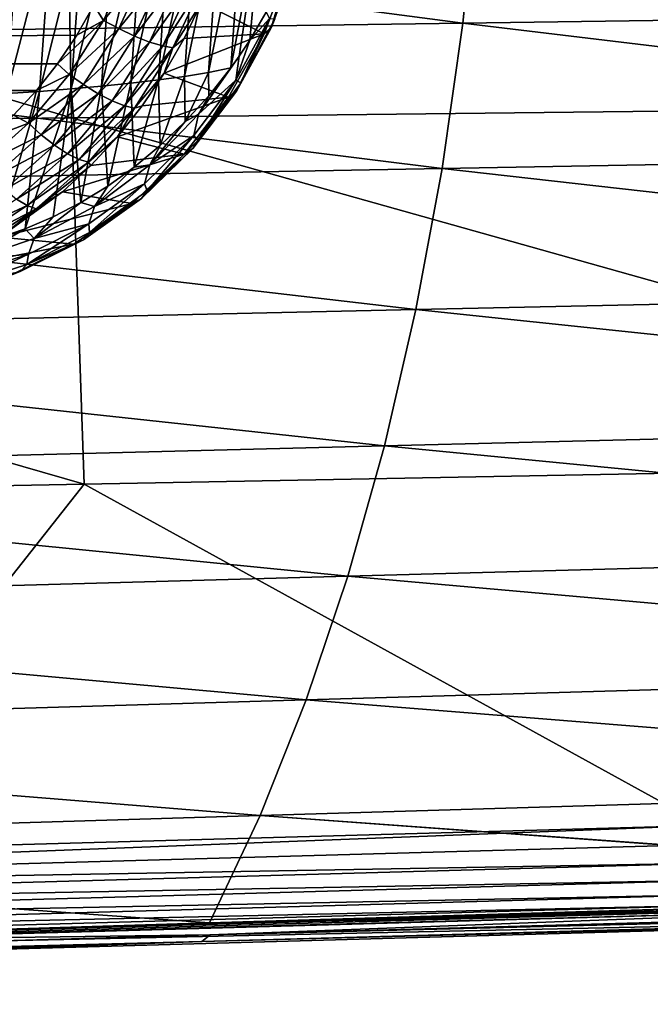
# Model space of a CAD drawing. Header units: metres. Extents: x -27 to 243, y -26 to 26.
# Tile 68 of 88: x 112.42 to 120.58, y -18.58 to -5.85. Entities that reach past the tile are written whole.
import ezdxf

# ---------------------------------------------------------------- set-up
doc = ezdxf.new("R2010")
doc.units = ezdxf.units.M
doc.layers.add('solid_ASS_SW0001', color=7, linetype='CONTINUOUS')

msp = doc.modelspace()

# ---------------------------------------------------------------- linework, layer by layer
at = {"layer": 'solid_ASS_SW0001'}
for points in [[(113.006012, -2.364045, 96.444016), (97.319725, -2.423526, 88.453445), (113.086235, -7.11376, 96.296303)], [(128.677139, -2.305746, 104.462959), (113.006012, -2.364045, 96.444016), (128.756989, -6.938225, 104.315926)], [(113.006012, -2.364045, 96.444016), (113.086235, -7.11376, 96.296303), (128.756989, -6.938225, 104.315926)], [(97.319725, -2.423526, 88.453445), (97.400284, -7.292784, 88.305099), (113.086235, -7.11376, 96.296303)], [(104.534264, -4.098828, 63.796749), (118.347374, -3.969268, 71.598267), (118.151649, -5.889121, 71.958725)], [(118.151649, -5.889121, 71.958725), (118.347374, -3.969268, 71.598267), (131.98407, -5.69808, 79.724754)], [(104.323822, -6.08365, 64.184326), (104.534264, -4.098828, 63.796749), (118.151649, -5.889121, 71.958725)], [(115.555763, -4.301468, 147.557709), (115.256279, -6.317366, 147.788208), (115.148346, -6.469634, 147.702942)], [(115.296707, -4.343181, 147.217789), (115.555763, -4.301468, 147.557709), (115.148346, -6.469634, 147.702942)], [(115.555763, -4.301468, 147.557709), (115.391693, -6.111876, 147.901688), (115.256279, -6.317366, 147.788208)], [(115.555763, -4.301468, 147.557709), (115.605896, -5.745965, 148.101624), (115.391693, -6.111876, 147.901688)], [(114.360176, -4.446177, 146.264496), (114.209801, -6.625268, 146.753067), (113.852104, -6.667809, 146.454681)], [(114.003914, -4.474385, 145.965103), (114.360176, -4.446177, 146.264496), (113.852104, -6.667809, 146.454681)], [(114.696091, -4.415143, 146.572357), (114.546806, -6.578413, 147.05983), (114.209801, -6.625268, 146.753067)], [(114.360176, -4.446177, 146.264496), (114.696091, -4.415143, 146.572357), (114.209801, -6.625268, 146.753067)], [(115.009201, -4.380941, 146.88974), (114.860573, -6.526711, 147.376038), (114.546806, -6.578413, 147.05983)], [(114.696091, -4.415143, 146.572357), (115.009201, -4.380941, 146.88974), (114.546806, -6.578413, 147.05983)], [(115.296707, -4.343181, 147.217789), (115.148346, -6.469634, 147.702942), (114.860573, -6.526711, 147.376038)], [(115.009201, -4.380941, 146.88974), (115.296707, -4.343181, 147.217789), (114.860573, -6.526711, 147.376038)], [(112.829979, -4.5444, 145.110779), (112.672165, -6.773143, 145.602936), (112.248344, -6.801892, 145.33139)], [(112.40863, -4.563566, 144.838531), (112.829979, -4.5444, 145.110779), (112.248344, -6.801892, 145.33139)], [(113.237198, -4.523272, 145.388916), (113.08165, -6.741404, 145.880295), (112.672165, -6.773143, 145.602936)], [(112.829979, -4.5444, 145.110779), (113.237198, -4.523272, 145.388916), (112.672165, -6.773143, 145.602936)], [(113.629044, -4.500007, 145.673477), (113.475502, -6.706405, 146.163986), (113.08165, -6.741404, 145.880295)], [(113.237198, -4.523272, 145.388916), (113.629044, -4.500007, 145.673477), (113.08165, -6.741404, 145.880295)], [(114.003914, -4.474385, 145.965103), (113.852104, -6.667809, 146.454681), (113.475502, -6.706405, 146.163986)], [(113.629044, -4.500007, 145.673477), (114.003914, -4.474385, 145.965103), (113.475502, -6.706405, 146.163986)], [(113.373817, -5.658656, 152.123856), (113.501251, -5.855403, 152.136627), (113.852806, -5.092755, 152.318954)], [(113.852806, -5.092755, 152.318954), (113.501251, -5.855403, 152.136627), (114.061272, -5.173744, 152.31868)], [(115.98867, -5.077709, 149.022171), (115.668686, -5.951799, 148.709305), (115.715881, -5.835172, 148.492844)], [(115.90683, -5.158488, 149.227966), (115.668686, -5.951799, 148.709305), (115.98867, -5.077709, 149.022171)], [(113.501251, -5.855403, 152.136627), (113.697983, -5.961523, 152.129486), (114.061272, -5.173744, 152.31868)], [(114.061272, -5.173744, 152.31868), (113.697983, -5.961523, 152.129486), (114.276207, -5.246561, 152.266541)], [(114.769272, -5.623775, 151.61586), (115.577011, -6.029277, 148.913345), (115.90683, -5.158488, 149.227966)], [(115.90683, -5.158488, 149.227966), (115.577011, -6.029277, 148.913345), (115.668686, -5.951799, 148.709305)], [(113.697983, -5.961523, 152.129486), (113.901939, -6.057416, 152.070953), (114.276207, -5.246561, 152.266541)], [(114.276207, -5.246561, 152.266541), (113.901939, -6.057416, 152.070953), (114.480133, -5.30441, 152.162552)], [(113.901939, -6.057416, 152.070953), (114.096611, -6.134179, 151.961609), (114.480133, -5.30441, 152.162552)], [(114.480133, -5.30441, 152.162552), (114.096611, -6.134179, 151.961609), (114.656387, -5.342564, 152.015198)], [(114.096611, -6.134179, 151.961609), (114.266106, -6.185538, 151.810394), (114.656387, -5.342564, 152.015198)], [(114.656387, -5.342564, 152.015198), (114.266106, -6.185538, 151.810394), (114.793472, -5.359591, 151.839249)], [(114.266106, -6.185538, 151.810394), (114.399239, -6.20948, 151.632217), (114.793472, -5.359591, 151.839249)], [(114.793472, -5.359591, 151.839249), (114.399239, -6.20948, 151.632217), (114.769272, -5.623775, 151.61586)], [(113.373817, -5.658656, 152.123856), (-24.759899, -5.492812, 99.109795), (-24.426003, -6.832743, 99.144165)], [(113.373817, -5.658656, 152.123856), (-24.426003, -6.832743, 99.144165), (113.152748, -6.046762, 152.013199)], [(113.373817, -5.658656, 152.123856), (113.152748, -6.046762, 152.013199), (113.501251, -5.855403, 152.136627)], [(114.399239, -6.20948, 151.632217), (114.544144, -6.090845, 151.504715), (114.769272, -5.623775, 151.61586)], [(114.544144, -6.090845, 151.504715), (115.577011, -6.029277, 148.913345), (114.769272, -5.623775, 151.61586)], [(118.151649, -5.889121, 71.958725), (131.98407, -5.69808, 79.724754), (131.735504, -7.520349, 80.182571)], [(112.905273, -6.414779, 151.892166), (113.057213, -6.556632, 151.916763), (113.501251, -5.855403, 152.136627)], [(113.152748, -6.046762, 152.013199), (112.905273, -6.414779, 151.892166), (113.501251, -5.855403, 152.136627)], [(113.501251, -5.855403, 152.136627), (113.057213, -6.556632, 151.916763), (113.697983, -5.961523, 152.129486)], [(115.646904, -5.829897, 148.230545), (115.213768, -6.626832, 147.909515), (115.391693, -6.111876, 147.901688)], [(115.27739, -6.661425, 148.165192), (115.213768, -6.626832, 147.909515), (115.646904, -5.829897, 148.230545)], [(115.715881, -5.835172, 148.492844), (115.27739, -6.661425, 148.165192), (115.646904, -5.829897, 148.230545)], [(115.668686, -5.951799, 148.709305), (115.27739, -6.661425, 148.165192), (115.715881, -5.835172, 148.492844)], [(115.646904, -5.829897, 148.230545), (115.391693, -6.111876, 147.901688), (115.605896, -5.745965, 148.101624)], [(104.323822, -6.08365, 64.184326), (118.151649, -5.889121, 71.958725), (117.883118, -7.769177, 72.453323)], [(113.057213, -6.556632, 151.916763), (113.239105, -6.685839, 151.901382), (113.697983, -5.961523, 152.129486)], [(113.697983, -5.961523, 152.129486), (113.239105, -6.685839, 151.901382), (113.901939, -6.057416, 152.070953)], [(115.668686, -5.951799, 148.709305), (115.220825, -6.771192, 148.381561), (115.27739, -6.661425, 148.165192)], [(115.577011, -6.029277, 148.913345), (115.220825, -6.771192, 148.381561), (115.668686, -5.951799, 148.709305)], [(117.883118, -7.769177, 72.453323), (118.151649, -5.889121, 71.958725), (131.735504, -7.520349, 80.182571)], [(113.152748, -6.046762, 152.013199), (-24.426003, -6.832743, 99.144165), (112.905273, -6.414779, 151.892166)], [(104.034508, -8.023688, 64.717186), (104.323822, -6.08365, 64.184326), (117.883118, -7.769177, 72.453323)], [(113.239105, -6.685839, 151.901382), (113.429169, -6.802933, 151.835175), (113.901939, -6.057416, 152.070953)], [(113.901939, -6.057416, 152.070953), (113.429169, -6.802933, 151.835175), (114.096611, -6.134179, 151.961609)], [(114.286964, -6.537615, 151.380585), (115.117699, -6.847773, 148.582123), (115.577011, -6.029277, 148.913345)], [(114.286964, -6.537615, 151.380585), (115.577011, -6.029277, 148.913345), (114.544144, -6.090845, 151.504715)], [(114.399239, -6.20948, 151.632217), (114.286964, -6.537615, 151.380585), (114.544144, -6.090845, 151.504715)], [(115.577011, -6.029277, 148.913345), (115.117699, -6.847773, 148.582123), (115.220825, -6.771192, 148.381561)], [(115.213768, -6.626832, 147.909515), (115.256279, -6.317366, 147.788208), (115.391693, -6.111876, 147.901688)], [(113.429169, -6.802933, 151.835175), (113.612144, -6.89707, 151.719391), (114.096611, -6.134179, 151.961609)], [(114.096611, -6.134179, 151.961609), (113.612144, -6.89707, 151.719391), (114.266106, -6.185538, 151.810394)], [(113.612144, -6.89707, 151.719391), (113.773087, -6.96056, 151.563507), (114.266106, -6.185538, 151.810394)], [(114.266106, -6.185538, 151.810394), (113.773087, -6.96056, 151.563507), (114.399239, -6.20948, 151.632217)], [(113.773087, -6.96056, 151.563507), (113.901237, -6.990854, 151.382675), (114.399239, -6.20948, 151.632217)], [(114.399239, -6.20948, 151.632217), (113.901237, -6.990854, 151.382675), (114.286964, -6.537615, 151.380585)], [(114.730797, -7.069283, 147.445358), (115.148346, -6.469634, 147.702942), (115.256279, -6.317366, 147.788208)], [(115.213768, -6.626832, 147.909515), (114.730797, -7.069283, 147.445358), (115.256279, -6.317366, 147.788208)], [(112.905273, -6.414779, 151.892166), (-24.426003, -6.832743, 99.144165), (112.632767, -6.760537, 151.761673)], [(112.905273, -6.414779, 151.892166), (112.632767, -6.760537, 151.761673), (113.057213, -6.556632, 151.916763)], [(114.730797, -7.069283, 147.445358), (115.144119, -6.475397, 147.699677), (115.148346, -6.469634, 147.702942)], [(114.730797, -7.069283, 147.445358), (114.864388, -6.829264, 147.495377), (115.144119, -6.475397, 147.699677)], [(114.860573, -6.526711, 147.376038), (115.148346, -6.469634, 147.702942), (114.864388, -6.829264, 147.495377)], [(115.148346, -6.469634, 147.702942), (115.144119, -6.475397, 147.699677), (114.864388, -6.829264, 147.495377)], [(113.057213, -6.556632, 151.916763), (112.528328, -7.183308, 151.664841), (113.239105, -6.685839, 151.901382)], [(112.632767, -6.760537, 151.761673), (112.528328, -7.183308, 151.664841), (113.057213, -6.556632, 151.916763)], [(113.901237, -6.990854, 151.382675), (113.999123, -6.961546, 151.244446), (114.286964, -6.537615, 151.380585)], [(113.999123, -6.961546, 151.244446), (115.117699, -6.847773, 148.582123), (114.286964, -6.537615, 151.380585)], [(114.209801, -6.625268, 146.753067), (114.546806, -6.578413, 147.05983), (114.234001, -7.47335, 147.093155)], [(114.546806, -6.578413, 147.05983), (114.558189, -7.164479, 147.292084), (114.234001, -7.47335, 147.093155)], [(114.546806, -6.578413, 147.05983), (114.860573, -6.526711, 147.376038), (114.558189, -7.164479, 147.292084)], [(114.860573, -6.526711, 147.376038), (114.864388, -6.829264, 147.495377), (114.558189, -7.164479, 147.292084)], [(113.08165, -6.741404, 145.880295), (112.848793, -8.395581, 146.330078), (112.485847, -8.550239, 146.138306)], [(112.672165, -6.773143, 145.602936), (113.08165, -6.741404, 145.880295), (112.485847, -8.550239, 146.138306)], [(112.528328, -7.183308, 151.664841), (112.692505, -7.333143, 151.640076), (113.239105, -6.685839, 151.901382)], [(113.239105, -6.685839, 151.901382), (112.692505, -7.333143, 151.640076), (113.429169, -6.802933, 151.835175)], [(113.08165, -6.741404, 145.880295), (113.204491, -8.212502, 146.519363), (112.848793, -8.395581, 146.330078)], [(113.08165, -6.741404, 145.880295), (113.475502, -6.706405, 146.163986), (113.204491, -8.212502, 146.519363)], [(113.475502, -6.706405, 146.163986), (113.554573, -7.998393, 146.708466), (113.204491, -8.212502, 146.519363)], [(113.475502, -6.706405, 146.163986), (113.852104, -6.667809, 146.454681), (113.554573, -7.998393, 146.708466)], [(113.852104, -6.667809, 146.454681), (113.898499, -7.751779, 146.8992), (113.554573, -7.998393, 146.708466)], [(113.852104, -6.667809, 146.454681), (114.209801, -6.625268, 146.753067), (113.898499, -7.751779, 146.8992)], [(114.209801, -6.625268, 146.753067), (114.234001, -7.47335, 147.093155), (113.898499, -7.751779, 146.8992)], [(115.213768, -6.626832, 147.909515), (114.670311, -7.345702, 147.569763), (114.730797, -7.069283, 147.445358)], [(114.721924, -7.409166, 147.817459), (114.670311, -7.345702, 147.569763), (115.213768, -6.626832, 147.909515)], [(115.27739, -6.661425, 148.165192), (114.721924, -7.409166, 147.817459), (115.213768, -6.626832, 147.909515)], [(115.220825, -6.771192, 148.381561), (114.721924, -7.409166, 147.817459), (115.27739, -6.661425, 148.165192)], [(112.632767, -6.760537, 151.761673), (-24.426003, -6.832743, 99.144165), (112.337029, -7.081828, 151.622879)], [(112.672165, -6.773143, 145.602936), (112.485847, -8.550239, 146.138306), (112.113579, -8.677794, 145.941757)], [(112.248344, -6.801892, 145.33139), (112.672165, -6.773143, 145.602936), (112.113579, -8.677794, 145.941757)], [(112.632767, -6.760537, 151.761673), (112.337029, -7.081828, 151.622879), (112.528328, -7.183308, 151.664841)], [(112.692505, -7.333143, 151.640076), (112.865982, -7.469179, 151.565109), (113.429169, -6.802933, 151.835175)], [(113.429169, -6.802933, 151.835175), (112.865982, -7.469179, 151.565109), (113.612144, -6.89707, 151.719391)], [(113.682121, -7.360296, 151.097229), (114.544327, -7.585416, 148.230942), (115.117699, -6.847773, 148.582123)], [(113.682121, -7.360296, 151.097229), (115.117699, -6.847773, 148.582123), (113.999123, -6.961546, 151.244446)], [(115.117699, -6.847773, 148.582123), (114.544327, -7.585416, 148.230942), (114.657219, -7.513494, 148.033051)], [(114.730797, -7.069283, 147.445358), (114.558189, -7.164479, 147.292084), (114.864388, -6.829264, 147.495377)], [(115.220825, -6.771192, 148.381561), (114.657219, -7.513494, 148.033051), (114.721924, -7.409166, 147.817459)], [(115.117699, -6.847773, 148.582123), (114.657219, -7.513494, 148.033051), (115.220825, -6.771192, 148.381561)], [(112.865982, -7.469179, 151.565109), (113.034981, -7.57884, 151.442001), (113.612144, -6.89707, 151.719391)], [(113.612144, -6.89707, 151.719391), (113.034981, -7.57884, 151.442001), (113.773087, -6.96056, 151.563507)], [(113.034981, -7.57884, 151.442001), (113.185722, -7.653167, 151.280792), (113.773087, -6.96056, 151.563507)], [(128.756989, -6.938225, 104.315926), (113.086235, -7.11376, 96.296303), (128.9198, -11.562276, 104.01593)], [(113.773087, -6.96056, 151.563507), (113.185722, -7.653167, 151.280792), (113.901237, -6.990854, 151.382675)], [(113.185722, -7.653167, 151.280792), (113.30793, -7.689136, 151.096909), (113.901237, -6.990854, 151.382675)], [(113.901237, -6.990854, 151.382675), (113.30793, -7.689136, 151.096909), (113.682121, -7.360296, 151.097229)], [(113.901237, -6.990854, 151.382675), (113.682121, -7.360296, 151.097229), (113.999123, -6.961546, 151.244446)], [(113.086235, -7.11376, 96.296303), (97.400284, -7.292784, 88.305099), (113.249794, -11.855186, 95.994934)], [(112.337029, -7.081828, 151.622879), (112.019974, -7.376646, 151.476944), (112.528328, -7.183308, 151.664841)], [(113.086235, -7.11376, 96.296303), (113.249794, -11.855186, 95.994934), (128.9198, -11.562276, 104.01593)], [(114.730797, -7.069283, 147.445358), (114.101006, -7.722132, 147.082504), (114.558189, -7.164479, 147.292084)], [(114.670311, -7.345702, 147.569763), (114.101006, -7.722132, 147.082504), (114.730797, -7.069283, 147.445358)], [(112.528328, -7.183308, 151.664841), (111.923798, -7.723577, 151.387024), (112.692505, -7.333143, 151.640076)], [(112.019974, -7.376646, 151.476944), (111.923798, -7.723577, 151.387024), (112.528328, -7.183308, 151.664841)], [(114.101006, -7.722132, 147.082504), (114.234001, -7.47335, 147.093155), (114.558189, -7.164479, 147.292084)], [(97.400284, -7.292784, 88.305099), (97.564232, -12.153832, 88.003036), (113.249794, -11.855186, 95.994934)], [(111.923798, -7.723577, 151.387024), (112.067642, -7.891202, 151.35199), (112.692505, -7.333143, 151.640076)], [(112.692505, -7.333143, 151.640076), (112.067642, -7.891202, 151.35199), (112.865982, -7.469179, 151.565109)], [(113.30793, -7.689136, 151.096909), (113.3377, -7.731559, 150.940048), (113.682121, -7.360296, 151.097229)], [(113.3377, -7.731559, 150.940048), (114.544327, -7.585416, 148.230942), (113.682121, -7.360296, 151.097229)], [(114.670311, -7.345702, 147.569763), (114.029984, -7.970231, 147.210419), (114.101006, -7.722132, 147.082504)], [(114.063499, -8.060036, 147.448563), (114.029984, -7.970231, 147.210419), (114.670311, -7.345702, 147.569763)], [(114.721924, -7.409166, 147.817459), (114.063499, -8.060036, 147.448563), (114.670311, -7.345702, 147.569763)], [(112.067642, -7.891202, 151.35199), (112.222092, -8.043574, 151.267456), (112.865982, -7.469179, 151.565109)], [(112.865982, -7.469179, 151.565109), (112.222092, -8.043574, 151.267456), (113.034981, -7.57884, 151.442001)], [(114.101006, -7.722132, 147.082504), (113.898499, -7.751779, 146.8992), (114.234001, -7.47335, 147.093155)], [(114.657219, -7.513494, 148.033051), (113.991653, -8.159777, 147.663086), (114.063499, -8.060036, 147.448563)], [(114.544327, -7.585416, 148.230942), (113.991653, -8.159777, 147.663086), (114.657219, -7.513494, 148.033051)], [(114.657219, -7.513494, 148.033051), (114.063499, -8.060036, 147.448563), (114.721924, -7.409166, 147.817459)], [(112.222092, -8.043574, 151.267456), (112.375084, -8.166622, 151.136307), (113.034981, -7.57884, 151.442001)], [(113.034981, -7.57884, 151.442001), (112.375084, -8.166622, 151.136307), (113.185722, -7.653167, 151.280792)], [(112.96788, -8.073074, 150.774078), (113.872246, -8.223683, 147.859695), (114.544327, -7.585416, 148.230942)], [(112.96788, -8.073074, 150.774078), (114.544327, -7.585416, 148.230942), (113.3377, -7.731559, 150.940048)], [(114.544327, -7.585416, 148.230942), (113.872246, -8.223683, 147.859695), (113.991653, -8.159777, 147.663086)], [(117.883118, -7.769177, 72.453323), (131.735504, -7.520349, 80.182571), (131.421112, -9.296339, 80.761627)], [(104.034508, -8.023688, 64.717186), (117.883118, -7.769177, 72.453323), (117.543396, -9.596853, 73.079033)], [(112.375084, -8.166622, 151.136307), (112.514114, -8.250298, 150.969269), (113.185722, -7.653167, 151.280792)], [(113.185722, -7.653167, 151.280792), (112.514114, -8.250298, 150.969269), (113.30793, -7.689136, 151.096909)], [(112.514114, -8.250298, 150.969269), (112.629509, -8.29116, 150.782028), (113.30793, -7.689136, 151.096909)], [(113.30793, -7.689136, 151.096909), (112.629509, -8.29116, 150.782028), (113.3377, -7.731559, 150.940048)], [(112.629509, -8.29116, 150.782028), (112.96788, -8.073074, 150.774078), (113.3377, -7.731559, 150.940048)], [(114.101006, -7.722132, 147.082504), (113.384636, -8.261658, 146.700409), (113.898499, -7.751779, 146.8992)], [(114.029984, -7.970231, 147.210419), (113.384636, -8.261658, 146.700409), (114.101006, -7.722132, 147.082504)], [(113.384636, -8.261658, 146.700409), (113.554573, -7.998393, 146.708466), (113.898499, -7.751779, 146.8992)], [(117.543396, -9.596853, 73.079033), (117.883118, -7.769177, 72.453323), (131.421112, -9.296339, 80.761627)], [(103.668304, -9.904759, 65.39167), (104.034508, -8.023688, 64.717186), (117.543396, -9.596853, 73.079033)], [(113.384636, -8.261658, 146.700409), (113.204491, -8.212502, 146.519363), (113.554573, -7.998393, 146.708466)], [(114.029984, -7.970231, 147.210419), (113.309769, -8.4857, 146.832153), (113.384636, -8.261658, 146.700409)], [(113.319115, -8.598126, 147.059052), (113.309769, -8.4857, 146.832153), (114.029984, -7.970231, 147.210419)], [(114.063499, -8.060036, 147.448563), (113.319115, -8.598126, 147.059052), (114.029984, -7.970231, 147.210419)], [(112.16037, -8.659362, 150.420578), (113.872246, -8.223683, 147.859695), (112.96788, -8.073074, 150.774078)], [(112.629509, -8.29116, 150.782028), (112.16037, -8.659362, 150.420578), (112.96788, -8.073074, 150.774078)], [(113.991653, -8.159777, 147.663086), (113.319115, -8.598126, 147.059052), (114.063499, -8.060036, 147.448563)], [(112.375084, -8.166622, 151.136307), (111.643929, -8.649222, 150.809708), (112.514114, -8.250298, 150.969269)], [(111.643929, -8.649222, 150.809708), (111.769958, -8.740578, 150.63649), (112.514114, -8.250298, 150.969269)], [(112.514114, -8.250298, 150.969269), (111.769958, -8.740578, 150.63649), (112.629509, -8.29116, 150.782028)], [(112.16037, -8.659362, 150.420578), (113.117805, -8.748683, 147.46843), (113.872246, -8.223683, 147.859695)], [(112.60392, -8.675288, 146.298431), (112.848793, -8.395581, 146.330078), (113.204491, -8.212502, 146.519363)], [(113.384636, -8.261658, 146.700409), (112.60392, -8.675288, 146.298431), (113.204491, -8.212502, 146.519363)], [(113.309769, -8.4857, 146.832153), (112.60392, -8.675288, 146.298431), (113.384636, -8.261658, 146.700409)], [(113.872246, -8.223683, 147.859695), (113.117805, -8.748683, 147.46843), (113.240181, -8.694377, 147.271896)], [(113.991653, -8.159777, 147.663086), (113.240181, -8.694377, 147.271896), (113.319115, -8.598126, 147.059052)], [(113.872246, -8.223683, 147.859695), (113.240181, -8.694377, 147.271896), (113.991653, -8.159777, 147.663086)], [(111.769958, -8.740578, 150.63649), (111.877777, -8.785463, 150.445694), (112.629509, -8.29116, 150.782028)], [(112.629509, -8.29116, 150.782028), (111.877777, -8.785463, 150.445694), (112.16037, -8.659362, 150.420578)], [(112.60392, -8.675288, 146.298431), (112.485847, -8.550239, 146.138306), (112.848793, -8.395581, 146.330078)], [(112.509102, -9.010777, 146.647873), (112.529594, -8.880878, 146.434067), (113.309769, -8.4857, 146.832153)], [(113.319115, -8.598126, 147.059052), (112.509102, -9.010777, 146.647873), (113.309769, -8.4857, 146.832153)], [(113.309769, -8.4857, 146.832153), (112.529594, -8.880878, 146.434067), (112.60392, -8.675288, 146.298431)], [(111.277687, -9.105968, 150.046631), (113.117805, -8.748683, 147.46843), (112.16037, -8.659362, 150.420578)], [(111.781082, -8.955393, 145.875015), (112.113579, -8.677794, 145.941757), (112.485847, -8.550239, 146.138306)], [(112.60392, -8.675288, 146.298431), (111.781082, -8.955393, 145.875015), (112.485847, -8.550239, 146.138306)], [(113.240181, -8.694377, 147.271896), (112.509102, -9.010777, 146.647873), (113.319115, -8.598126, 147.059052)], [(111.277687, -9.105968, 150.046631), (112.299973, -9.149091, 147.055557), (113.117805, -8.748683, 147.46843)], [(112.529594, -8.880878, 146.434067), (111.781082, -8.955393, 145.875015), (112.60392, -8.675288, 146.298431)], [(113.117805, -8.748683, 147.46843), (112.299973, -9.149091, 147.055557), (112.422119, -9.104403, 146.858185)], [(113.240181, -8.694377, 147.271896), (112.422119, -9.104403, 146.858185), (112.509102, -9.010777, 146.647873)], [(113.117805, -8.748683, 147.46843), (112.422119, -9.104403, 146.858185), (113.240181, -8.694377, 147.271896)], [(111.654984, -9.289029, 146.213928), (111.709595, -9.148401, 146.015015), (112.529594, -8.880878, 146.434067)], [(112.509102, -9.010777, 146.647873), (111.654984, -9.289029, 146.213928), (112.529594, -8.880878, 146.434067)], [(112.529594, -8.880878, 146.434067), (111.709595, -9.148401, 146.015015), (111.781082, -8.955393, 145.875015)], [(112.422119, -9.104403, 146.858185), (111.654984, -9.289029, 146.213928), (112.509102, -9.010777, 146.647873)], [(112.422119, -9.104403, 146.858185), (111.558754, -9.380058, 146.420959), (111.654984, -9.289029, 146.213928)], [(112.299973, -9.149091, 147.055557), (111.558754, -9.380058, 146.420959), (112.422119, -9.104403, 146.858185)], [(117.543396, -9.596853, 73.079033), (131.421112, -9.296339, 80.761627), (131.042725, -11.014972, 81.458542)], [(103.668304, -9.904759, 65.39167), (117.543396, -9.596853, 73.079033), (117.134689, -11.359676, 73.831764)], [(117.134689, -11.359676, 73.831764), (117.543396, -9.596853, 73.079033), (131.042725, -11.014972, 81.458542)], [(103.227821, -11.712902, 66.202927), (103.668304, -9.904759, 65.39167), (117.134689, -11.359676, 73.831764)], [(117.134689, -11.359676, 73.831764), (131.042725, -11.014972, 81.458542), (130.602722, -12.665453, 82.268875)], [(103.227821, -11.712902, 66.202927), (117.134689, -11.359676, 73.831764), (116.659836, -13.045553, 74.706306)], [(116.659836, -13.045553, 74.706306), (117.134689, -11.359676, 73.831764), (130.602722, -12.665453, 82.268875)], [(128.9198, -11.562276, 104.01593), (113.249794, -11.855186, 95.994934), (121.273529, -16.268679, 99.529518)], [(102.716377, -13.434647, 67.144852), (103.227821, -11.712902, 66.202927), (116.659836, -13.045553, 74.706306)], [(113.249794, -11.855186, 95.994934), (97.564232, -12.153832, 88.003036), (109.504814, -16.596338, 93.511894)], [(113.249794, -11.855186, 95.994934), (109.504814, -16.596338, 93.511894), (121.273529, -16.268679, 99.529518)], [(116.659836, -13.045553, 74.706306), (130.602722, -12.665453, 82.268875), (130.10405, -14.237536, 83.187187)], [(102.716377, -13.434647, 67.144852), (116.659836, -13.045553, 74.706306), (116.122261, -14.643035, 75.696274)], [(116.122261, -14.643035, 75.696274), (116.659836, -13.045553, 74.706306), (130.10405, -14.237536, 83.187187)], [(102.137955, -15.057275, 68.210068), (102.716377, -13.434647, 67.144852), (116.122261, -14.643035, 75.696274)], [(116.122261, -14.643035, 75.696274), (130.10405, -14.237536, 83.187187), (129.55014, -15.721707, 84.20713)], [(102.137955, -15.057275, 68.210068), (116.122261, -14.643035, 75.696274), (115.525955, -16.141523, 76.794304)], [(115.525955, -16.141523, 76.794304), (116.122261, -14.643035, 75.696274), (129.55014, -15.721707, 84.20713)], [(101.497131, -16.569025, 69.390121), (102.137955, -15.057275, 68.210068), (115.525955, -16.141523, 76.794304)], [(115.525955, -16.141523, 76.794304), (129.55014, -15.721707, 84.20713), (128.944656, -17.109283, 85.321602)], [(101.497131, -16.569025, 69.390121), (115.525955, -16.141523, 76.794304), (114.873665, -17.531538, 77.991516)], [(115.525955, -16.141523, 76.794304), (128.809311, -17.113319, 85.251022), (114.873665, -17.531538, 77.991516)], [(115.525955, -16.141523, 76.794304), (128.944656, -17.109283, 85.321602), (128.809311, -17.113319, 85.251022)], [(121.273529, -16.268679, 99.529518), (109.504814, -16.596338, 93.511894), (97.76181, -17.175125, 87.466827)], [(121.304756, -16.514429, 99.481964), (121.273529, -16.268679, 99.529518), (97.76181, -17.175125, 87.466827)], [(121.360283, -16.756865, 99.386772), (121.304756, -16.514429, 99.481964), (97.76181, -17.175125, 87.466827)], [(101.497131, -16.569025, 69.390121), (114.873665, -17.531538, 77.991516), (111.278893, -17.640293, 76.12149)], [(121.360283, -16.756865, 99.386772), (97.76181, -17.175125, 87.466827), (97.817039, -17.418701, 87.371941)], [(121.439697, -16.978725, 99.243828), (121.360283, -16.756865, 99.386772), (97.817039, -17.418701, 87.371941)], [(142.949036, -16.899265, 92.938438), (142.838608, -16.986366, 93.140274), (114.881165, -17.684916, 78.242767)], [(142.949036, -16.899265, 92.938438), (114.881165, -17.684916, 78.242767), (129.167206, -17.143955, 85.487228)], [(121.439697, -16.978725, 99.243828), (97.817039, -17.418701, 87.371941), (97.896179, -17.641689, 87.228874)], [(121.539223, -17.163141, 99.059593), (121.439697, -16.978725, 99.243828), (97.896179, -17.641689, 87.228874)], [(114.7714, -17.772001, 78.444962), (142.838608, -16.986366, 93.140274), (128.560211, -17.406776, 85.923691)], [(114.881165, -17.684916, 78.242767), (142.838608, -16.986366, 93.140274), (114.7714, -17.772001, 78.444962)], [(121.539223, -17.163141, 99.059593), (97.896179, -17.641689, 87.228874), (97.995438, -17.827057, 87.044151)], [(121.652161, -17.297503, 98.846451), (121.539223, -17.163141, 99.059593), (97.995438, -17.827057, 87.044151)], [(129.167206, -17.143955, 85.487228), (105.817986, -17.806185, 73.282745), (111.278893, -17.640293, 76.12149)], [(114.881165, -17.684916, 78.242767), (105.817986, -17.806185, 73.282745), (129.167206, -17.143955, 85.487228)], [(129.167206, -17.143955, 85.487228), (111.278893, -17.640293, 76.12149), (114.873665, -17.531538, 77.991516)], [(129.167206, -17.143955, 85.487228), (114.873665, -17.531538, 77.991516), (128.809311, -17.113319, 85.251022)], [(121.652161, -17.297503, 98.846451), (97.995438, -17.827057, 87.044151), (98.10807, -17.962082, 86.830276)], [(121.77034, -17.376204, 98.620049), (121.652161, -17.297503, 98.846451), (98.10807, -17.962082, 86.830276)], [(121.77034, -17.376204, 98.620049), (98.10807, -17.962082, 86.830276), (98.225876, -18.041142, 86.603073)], [(121.77034, -17.376204, 98.620049), (98.225876, -18.041142, 86.603073), (121.890938, -17.40222, 98.398415)], [(98.225876, -18.041142, 86.603073), (99.206909, -18.042368, 86.81852), (121.890938, -17.40222, 98.398415)], [(121.890938, -17.40222, 98.398415), (99.206909, -18.042368, 86.81852), (128.560211, -17.406776, 85.923691)], [(99.206909, -18.042368, 86.81852), (111.003502, -17.903421, 76.743423), (128.560211, -17.406776, 85.923691)], [(114.7714, -17.772001, 78.444962), (128.560211, -17.406776, 85.923691), (111.003502, -17.903421, 76.743423)], [(114.881165, -17.684916, 78.242767), (114.7714, -17.772001, 78.444962), (86.788933, -18.496632, 63.595043)], [(114.881165, -17.684916, 78.242767), (86.788933, -18.496632, 63.595043), (105.817986, -17.806185, 73.282745)], [(86.679848, -18.583725, 63.797592), (114.7714, -17.772001, 78.444962), (93.461235, -18.409883, 67.594398)], [(86.788933, -18.496632, 63.595043), (114.7714, -17.772001, 78.444962), (86.679848, -18.583725, 63.797592)], [(114.7714, -17.772001, 78.444962), (111.003502, -17.903421, 76.743423), (93.461235, -18.409883, 67.594398)]]:
    msp.add_3dface(points, dxfattribs=at)

doc.saveas('drawing.dxf')
